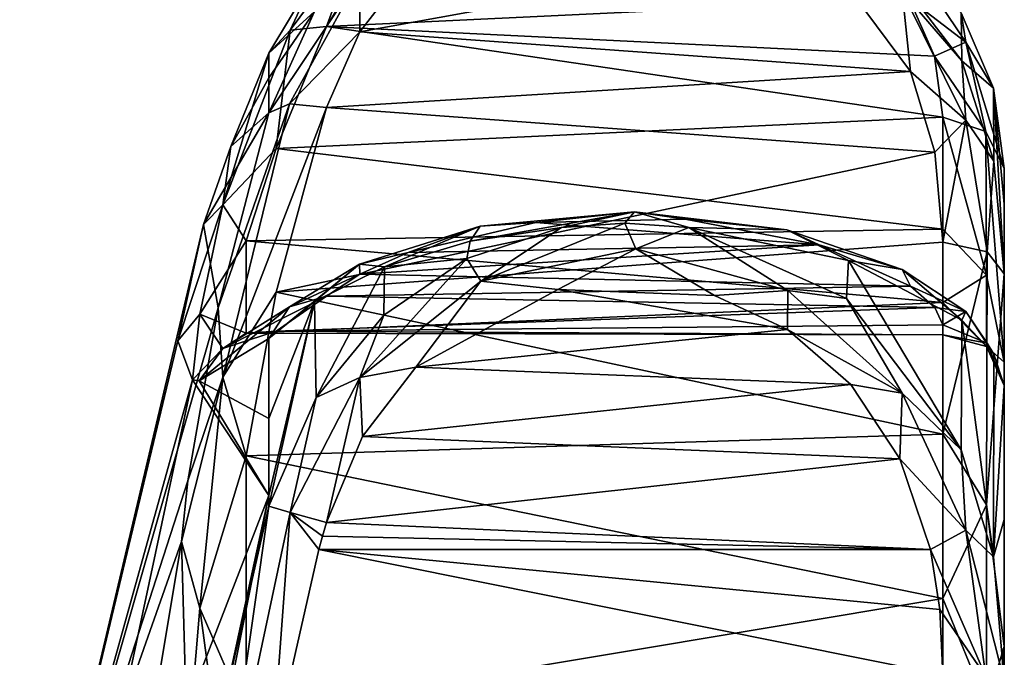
# Model space of a CAD drawing. Extents: x -207 to 207, y 0 to 988.
# Tile 122 of 144: x -96 to -84, y 697 to 705. Entities that reach past the tile are written whole.
import ezdxf

# ---------------------------------------------------------------- set-up
doc = ezdxf.new("R2010")
doc.units = 0
doc.header["$LTSCALE"] = 127.314815
for name, color, linetype in [('589', 7, 'CONTINUOUS'), ('590', 7, 'CONTINUOUS'), ('599', 7, 'CONTINUOUS'), ('600', 7, 'CONTINUOUS'), ('601', 7, 'CONTINUOUS'), ('602', 7, 'CONTINUOUS'), ('603', 7, 'CONTINUOUS'), ('604', 7, 'CONTINUOUS'), ('605', 7, 'CONTINUOUS'), ('606', 7, 'CONTINUOUS'), ('607', 7, 'CONTINUOUS'), ('611', 7, 'CONTINUOUS'), ('612', 7, 'CONTINUOUS'), ('613', 7, 'CONTINUOUS'), ('614', 7, 'CONTINUOUS'), ('615', 7, 'CONTINUOUS'), ('617', 7, 'CONTINUOUS'), ('618', 7, 'CONTINUOUS'), ('637', 7, 'CONTINUOUS'), ('638', 7, 'CONTINUOUS')]:
    doc.layers.add(name, color=color, linetype=linetype)

msp = doc.modelspace()

# ---------------------------------------------------------------- linework, layer by layer
at = {"layer": '589', "color": 7, "linetype": 'CONTINUOUS'}
for points in [[(-92.638, 704.66, -296.769), (-93.108, 703.498, -298.336), (-92.638, 704.351, -295.128), (-92.638, 704.66, -296.769)], [(-92.638, 704.351, -295.128), (-93.108, 703.498, -298.336), (-92.638, 703.917, -293.513), (-92.638, 704.351, -295.128)], [(-93.108, 703.498, -298.336), (-93.449, 702.528, -300), (-92.638, 703.917, -293.513), (-93.108, 703.498, -298.336)], [(-92.638, 703.917, -293.513), (-93.449, 702.528, -300), (-93.268, 701.496, -292.167), (-92.638, 703.917, -293.513)], [(-93.449, 702.528, -300), (-95.733, 692.883, -300), (-93.268, 701.496, -292.167), (-93.449, 702.528, -300)], [(-93.268, 701.496, -292.167), (-95.733, 692.883, -300), (-93.643, 699.345, -290.485), (-93.268, 701.496, -292.167)], [(-93.643, 699.345, -290.485), (-95.733, 692.883, -300), (-93.722, 698.592, -289.754), (-93.643, 699.345, -290.485)], [(-93.722, 698.592, -289.754), (-95.733, 692.883, -300), (-95.439, 688.282, -289.665), (-93.722, 698.592, -289.754)], [(-93.722, 698.592, -289.754), (-95.439, 688.282, -289.665), (-93.648, 695.937, -286.224), (-93.722, 698.592, -289.754)]]:
    msp.add_3dface(points, dxfattribs=at)
at = {"layer": '590', "color": 7, "linetype": 'CONTINUOUS'}
for points in [[(-95.733, 692.883, -300), (-93.449, 702.528, -300), (-93.77, 701.082, -303.9), (-95.733, 692.883, -300)], [(-93.584, 700.6, -307.427), (-95.733, 692.883, -300), (-93.77, 701.082, -303.9), (-93.584, 700.6, -307.427)], [(-92.638, 701.114, -312.309), (-92.638, 700.12, -313.658), (-93.501, 700.589, -308.106), (-92.638, 701.114, -312.309)], [(-95.438, 691.925, -307.434), (-95.733, 692.883, -300), (-93.584, 700.6, -307.427), (-95.438, 691.925, -307.434)], [(-95.438, 691.925, -307.434), (-93.584, 700.6, -307.427), (-92.638, 699.162, -314.778), (-95.438, 691.925, -307.434)], [(-92.638, 699.162, -314.778), (-93.584, 700.6, -307.427), (-93.501, 700.589, -308.106), (-92.638, 699.162, -314.778)], [(-92.638, 700.12, -313.658), (-92.638, 699.162, -314.778), (-93.501, 700.589, -308.106), (-92.638, 700.12, -313.658)], [(-94.237, 691.149, -314.774), (-95.438, 691.925, -307.434), (-92.638, 699.162, -314.778), (-94.237, 691.149, -314.774)], [(-94.237, 691.149, -314.774), (-92.638, 699.162, -314.778), (-93.269, 696.259, -315.082), (-94.237, 691.149, -314.774)], [(-93.269, 696.259, -315.082), (-92.638, 699.162, -314.778), (-92.638, 699.031, -314.92), (-93.269, 696.259, -315.082)]]:
    msp.add_3dface(points, dxfattribs=at)
at = {"layer": '599', "color": 7, "linetype": 'CONTINUOUS'}
for points in [[(-93.269, 696.259, -315.082), (-92.638, 699.031, -314.92), (-93.209, 695.016, -315.71), (-93.269, 696.259, -315.082)], [(-92.638, 699.031, -314.92), (-92.374, 698.951, -315.347), (-93.209, 695.016, -315.71), (-92.638, 699.031, -314.92)], [(-93.209, 695.016, -315.71), (-92.374, 698.951, -315.347), (-92.597, 695.932, -315.699), (-93.209, 695.016, -315.71)], [(-92.597, 695.932, -315.699), (-92.374, 698.951, -315.347), (-92.015, 698.491, -315.501), (-92.597, 695.932, -315.699)], [(-92.374, 698.951, -315.347), (-91.922, 698.825, -315.505), (-91.969, 698.658, -315.502), (-92.374, 698.951, -315.347)], [(-92.015, 698.491, -315.501), (-92.374, 698.951, -315.347), (-91.969, 698.658, -315.502), (-92.015, 698.491, -315.501)]]:
    msp.add_3dface(points, dxfattribs=at)
at = {"layer": '600', "color": 7, "linetype": 'CONTINUOUS'}
for points in [[(-88.078, 702.227, -315.805), (-90.002, 701.827, -315.716), (-88.213, 702.545, -315.587), (-88.078, 702.227, -315.805)], [(-88.213, 702.545, -315.587), (-90.002, 701.827, -315.716), (-89.003, 702.493, -315.545), (-88.213, 702.545, -315.587)], [(-87.419, 702.493, -315.545), (-88.078, 702.227, -315.805), (-88.213, 702.545, -315.587), (-87.419, 702.493, -315.545)], [(-89.003, 702.493, -315.545), (-90.002, 701.827, -315.716), (-90.179, 702.105, -315.448), (-89.003, 702.493, -315.545)], [(-86.191, 701.71, -315.692), (-88.078, 702.227, -315.805), (-87.419, 702.493, -315.545), (-86.191, 701.71, -315.692)], [(-85.462, 701.611, -315.334), (-86.191, 701.71, -315.692), (-87.419, 702.493, -315.545), (-85.462, 701.611, -315.334)], [(-90.002, 701.827, -315.716), (-88.078, 702.227, -315.805), (-89.046, 701.722, -315.817), (-90.002, 701.827, -315.716)], [(-89.046, 701.722, -315.817), (-88.078, 702.227, -315.805), (-87.102, 701.648, -315.803), (-89.046, 701.722, -315.817)], [(-88.078, 702.227, -315.805), (-86.191, 701.71, -315.692), (-87.102, 701.648, -315.803), (-88.078, 702.227, -315.805)], [(-90.002, 701.827, -315.716), (-91.508, 700.629, -315.505), (-90.179, 702.105, -315.448), (-90.002, 701.827, -315.716)], [(-90.179, 702.105, -315.448), (-91.508, 700.629, -315.505), (-91.207, 701.402, -315.289), (-90.179, 702.105, -315.448)], [(-91.508, 700.629, -315.505), (-90.002, 701.827, -315.716), (-90.813, 700.756, -315.656), (-91.508, 700.629, -315.505)], [(-90.813, 700.756, -315.656), (-90.002, 701.827, -315.716), (-89.046, 701.722, -315.817), (-90.813, 700.756, -315.656)], [(-87.102, 701.648, -315.803), (-86.191, 701.71, -315.692), (-86.193, 701.223, -315.727), (-87.102, 701.648, -315.803)], [(-86.191, 701.71, -315.692), (-84.767, 700.434, -315.478), (-86.193, 701.223, -315.727), (-86.191, 701.71, -315.692)], [(-84.767, 700.434, -315.478), (-86.191, 701.71, -315.692), (-85.462, 701.611, -315.334), (-84.767, 700.434, -315.478)], [(-84.036, 699.73, -315.001), (-84.767, 700.434, -315.478), (-85.462, 701.611, -315.334), (-84.036, 699.73, -315.001)], [(-91.207, 701.402, -315.289), (-91.508, 700.629, -315.505), (-92.049, 700.379, -315.098), (-91.207, 701.402, -315.289)], [(-86.193, 701.223, -315.727), (-84.767, 700.434, -315.478), (-85.406, 700.541, -315.628), (-86.193, 701.223, -315.727)], [(-91.475, 699.897, -315.561), (-91.508, 700.629, -315.505), (-90.813, 700.756, -315.656), (-91.475, 699.897, -315.561)], [(-91.922, 698.825, -315.505), (-92.374, 698.951, -315.347), (-91.508, 700.629, -315.505), (-91.922, 698.825, -315.505)], [(-91.508, 700.629, -315.505), (-92.374, 698.951, -315.347), (-92.049, 700.379, -315.098), (-91.508, 700.629, -315.505)], [(-91.922, 698.825, -315.505), (-91.508, 700.629, -315.505), (-91.475, 699.897, -315.561), (-91.922, 698.825, -315.505)], [(-85.406, 700.541, -315.628), (-84.767, 700.434, -315.478), (-84.799, 699.617, -315.539), (-85.406, 700.541, -315.628)], [(-92.374, 698.951, -315.347), (-92.638, 699.031, -314.92), (-92.049, 700.379, -315.098), (-92.374, 698.951, -315.347)], [(-84.767, 700.434, -315.478), (-83.978, 698.73, -315.332), (-84.799, 699.617, -315.539), (-84.767, 700.434, -315.478)], [(-83.978, 698.73, -315.332), (-84.767, 700.434, -315.478), (-84.036, 699.73, -315.001), (-83.978, 698.73, -315.332)], [(-83.634, 698.401, -314.865), (-83.978, 698.73, -315.332), (-84.036, 699.73, -315.001), (-83.634, 698.401, -314.865)], [(-84.799, 699.617, -315.539), (-83.978, 698.73, -315.332), (-84.417, 698.491, -315.501), (-84.799, 699.617, -315.539)], [(-83.978, 698.73, -315.332), (-83.731, 696.912, -315.36), (-84.417, 698.491, -315.501), (-83.978, 698.73, -315.332)], [(-83.731, 696.912, -315.36), (-83.978, 698.73, -315.332), (-83.5, 696.861, -314.816), (-83.731, 696.912, -315.36)], [(-83.5, 696.861, -314.816), (-83.978, 698.73, -315.332), (-83.634, 698.401, -314.865), (-83.5, 696.861, -314.816)], [(-84.417, 698.491, -315.501), (-83.731, 696.912, -315.36), (-84.3, 697.745, -315.518), (-84.417, 698.491, -315.501)], [(-84.262, 696.932, -315.574), (-84.3, 697.745, -315.518), (-83.731, 696.912, -315.36), (-84.262, 696.932, -315.574)]]:
    msp.add_3dface(points, dxfattribs=at)
at = {"layer": '601', "color": 7, "linetype": 'CONTINUOUS'}
for points in [[(-89.003, 702.493, -315.545), (-90.179, 702.105, -315.448), (-90.137, 702.322, -315.207), (-89.003, 702.493, -315.545)], [(-90.137, 702.322, -315.207), (-90.179, 702.105, -315.448), (-91.199, 702.005, -314.545), (-90.137, 702.322, -315.207)], [(-90.179, 702.105, -315.448), (-91.207, 701.402, -315.289), (-91.199, 702.005, -314.545), (-90.179, 702.105, -315.448)], [(-91.199, 702.005, -314.545), (-92.049, 700.379, -315.098), (-92.071, 701.573, -313.55), (-91.199, 702.005, -314.545)], [(-91.207, 701.402, -315.289), (-92.049, 700.379, -315.098), (-91.199, 702.005, -314.545), (-91.207, 701.402, -315.289)], [(-92.638, 699.162, -314.778), (-92.638, 700.12, -313.658), (-92.071, 701.573, -313.55), (-92.638, 699.162, -314.778)], [(-92.638, 699.031, -314.92), (-92.638, 699.162, -314.778), (-92.071, 701.573, -313.55), (-92.638, 699.031, -314.92)], [(-92.638, 700.12, -313.658), (-92.638, 701.114, -312.309), (-92.071, 701.573, -313.55), (-92.638, 700.12, -313.658)], [(-92.049, 700.379, -315.098), (-92.638, 699.031, -314.92), (-92.071, 701.573, -313.55), (-92.049, 700.379, -315.098)]]:
    msp.add_3dface(points, dxfattribs=at)
at = {"layer": '602', "color": 7, "linetype": 'CONTINUOUS'}
for points in [[(-89.003, 702.493, -315.545), (-90.137, 702.322, -315.207), (-88.094, 702.687, -315.228), (-89.003, 702.493, -315.545)], [(-88.094, 702.687, -315.228), (-90.137, 702.322, -315.207), (-90.013, 702.51, -314.854), (-88.094, 702.687, -315.228)], [(-88.094, 702.687, -315.228), (-90.013, 702.51, -314.854), (-89.319, 702.556, -314.664), (-88.094, 702.687, -315.228)], [(-87.467, 702.595, -314.751), (-88.094, 702.687, -315.228), (-89.319, 702.556, -314.664), (-87.467, 702.595, -314.751)], [(-88.213, 702.545, -315.587), (-89.003, 702.493, -315.545), (-88.094, 702.687, -315.228), (-88.213, 702.545, -315.587)], [(-87.419, 702.493, -315.545), (-88.213, 702.545, -315.587), (-88.094, 702.687, -315.228), (-87.419, 702.493, -315.545)], [(-86.201, 702.465, -314.754), (-87.419, 702.493, -315.545), (-88.094, 702.687, -315.228), (-86.201, 702.465, -314.754)], [(-86.201, 702.465, -314.754), (-88.094, 702.687, -315.228), (-87.467, 702.595, -314.751), (-86.201, 702.465, -314.754)], [(-89.319, 702.556, -314.664), (-90.013, 702.51, -314.854), (-90.907, 702.181, -313.738), (-89.319, 702.556, -314.664)], [(-85.8, 702.277, -313.991), (-86.201, 702.465, -314.754), (-87.467, 702.595, -314.751), (-85.8, 702.277, -313.991)], [(-90.013, 702.51, -314.854), (-91.199, 702.005, -314.545), (-91.513, 702.037, -313.731), (-90.013, 702.51, -314.854)], [(-90.013, 702.51, -314.854), (-91.513, 702.037, -313.731), (-90.907, 702.181, -313.738), (-90.013, 702.51, -314.854)], [(-90.137, 702.322, -315.207), (-91.199, 702.005, -314.545), (-90.013, 702.51, -314.854), (-90.137, 702.322, -315.207)], [(-85.436, 702.082, -314.713), (-87.419, 702.493, -315.545), (-86.201, 702.465, -314.754), (-85.436, 702.082, -314.713)], [(-84.77, 701.971, -313.555), (-85.436, 702.082, -314.713), (-86.201, 702.465, -314.754), (-84.77, 701.971, -313.555)], [(-84.77, 701.971, -313.555), (-86.201, 702.465, -314.754), (-85.8, 702.277, -313.991), (-84.77, 701.971, -313.555)], [(-90.907, 702.181, -313.738), (-91.513, 702.037, -313.731), (-91.508, 701.913, -312.957), (-90.907, 702.181, -313.738)], [(-84.664, 701.762, -312.447), (-84.77, 701.971, -313.555), (-85.8, 702.277, -313.991), (-84.664, 701.762, -312.447)], [(-84.027, 701.341, -312.953), (-85.436, 702.082, -314.713), (-84.77, 701.971, -313.555), (-84.027, 701.341, -312.953)], [(-92.071, 701.573, -313.55), (-92.638, 701.114, -312.309), (-91.513, 702.037, -313.731), (-92.071, 701.573, -313.55)], [(-91.513, 702.037, -313.731), (-92.638, 701.114, -312.309), (-92.38, 701.507, -312.139), (-91.513, 702.037, -313.731)], [(-91.513, 702.037, -313.731), (-92.38, 701.507, -312.139), (-91.508, 701.913, -312.957), (-91.513, 702.037, -313.731)], [(-91.199, 702.005, -314.545), (-92.071, 701.573, -313.55), (-91.513, 702.037, -313.731), (-91.199, 702.005, -314.545)], [(-83.979, 701.448, -311.923), (-84.027, 701.341, -312.953), (-84.77, 701.971, -313.555), (-83.979, 701.448, -311.923)], [(-83.979, 701.448, -311.923), (-84.77, 701.971, -313.555), (-84.664, 701.762, -312.447), (-83.979, 701.448, -311.923)], [(-92.38, 701.507, -312.139), (-91.922, 701.637, -311.978), (-91.508, 701.913, -312.957), (-92.38, 701.507, -312.139)], [(-84.362, 701.499, -311.379), (-83.979, 701.448, -311.923), (-84.664, 701.762, -312.447), (-84.362, 701.499, -311.379)], [(-84.262, 701.284, -310.117), (-83.979, 701.448, -311.923), (-84.362, 701.499, -311.379), (-84.262, 701.284, -310.117)], [(-83.715, 701.055, -310.147), (-83.979, 701.448, -311.923), (-84.262, 701.284, -310.117), (-83.715, 701.055, -310.147)], [(-83.632, 700.917, -311.698), (-84.027, 701.341, -312.953), (-83.979, 701.448, -311.923), (-83.632, 700.917, -311.698)], [(-83.715, 701.055, -310.147), (-83.632, 700.917, -311.698), (-83.979, 701.448, -311.923), (-83.715, 701.055, -310.147)], [(-83.5, 700.529, -310.217), (-83.632, 700.917, -311.698), (-83.715, 701.055, -310.147), (-83.5, 700.529, -310.217)]]:
    msp.add_3dface(points, dxfattribs=at)
at = {"layer": '603', "color": 7, "linetype": 'CONTINUOUS'}
for points in [[(-92.374, 704.944, -297.098), (-91.922, 704.989, -297.294), (-92.547, 703.474, -299.442), (-92.374, 704.944, -297.098)], [(-92.638, 704.66, -296.769), (-92.374, 704.944, -297.098), (-93.209, 702.774, -300.401), (-92.638, 704.66, -296.769)], [(-93.209, 702.774, -300.401), (-92.374, 704.944, -297.098), (-92.547, 703.474, -299.442), (-93.209, 702.774, -300.401)], [(-93.108, 703.498, -298.336), (-92.638, 704.66, -296.769), (-93.209, 702.774, -300.401), (-93.108, 703.498, -298.336)], [(-93.449, 702.528, -300), (-93.108, 703.498, -298.336), (-93.209, 702.774, -300.401), (-93.449, 702.528, -300)], [(-92.918, 702.325, -301.777), (-93.209, 702.774, -300.401), (-92.547, 703.474, -299.442), (-92.918, 702.325, -301.777)], [(-93.77, 701.082, -303.9), (-93.449, 702.528, -300), (-93.209, 702.774, -300.401), (-93.77, 701.082, -303.9)], [(-93.77, 701.082, -303.9), (-93.209, 702.774, -300.401), (-93.496, 701.415, -304.195), (-93.77, 701.082, -303.9)], [(-93.496, 701.415, -304.195), (-93.209, 702.774, -300.401), (-92.918, 702.325, -301.777), (-93.496, 701.415, -304.195)], [(-92.917, 701.181, -306.803), (-93.496, 701.415, -304.195), (-92.918, 702.325, -301.777), (-92.917, 701.181, -306.803)], [(-91.922, 701.637, -311.978), (-92.38, 701.507, -312.139), (-93.21, 700.99, -308.207), (-91.922, 701.637, -311.978)], [(-91.922, 701.637, -311.978), (-93.21, 700.99, -308.207), (-92.547, 701.204, -309.386), (-91.922, 701.637, -311.978)], [(-92.638, 701.114, -312.309), (-93.501, 700.589, -308.106), (-92.38, 701.507, -312.139), (-92.638, 701.114, -312.309)], [(-92.38, 701.507, -312.139), (-93.501, 700.589, -308.106), (-93.21, 700.99, -308.207), (-92.38, 701.507, -312.139)], [(-93.584, 700.6, -307.427), (-93.77, 701.082, -303.9), (-93.496, 701.415, -304.195), (-93.584, 700.6, -307.427)], [(-93.584, 700.6, -307.427), (-93.496, 701.415, -304.195), (-93.21, 700.99, -308.207), (-93.584, 700.6, -307.427)], [(-93.21, 700.99, -308.207), (-93.496, 701.415, -304.195), (-92.917, 701.181, -306.803), (-93.21, 700.99, -308.207)], [(-92.547, 701.204, -309.386), (-93.21, 700.99, -308.207), (-92.917, 701.181, -306.803), (-92.547, 701.204, -309.386)], [(-93.501, 700.589, -308.106), (-93.584, 700.6, -307.427), (-93.21, 700.99, -308.207), (-93.501, 700.589, -308.106)]]:
    msp.add_3dface(points, dxfattribs=at)
at = {"layer": '604', "color": 7, "linetype": 'CONTINUOUS'}
for points in [[(-91.922, 704.989, -297.294), (-92.374, 704.944, -297.098), (-91.508, 706.113, -295.884), (-91.922, 704.989, -297.294)], [(-91.508, 706.113, -295.884), (-92.374, 704.944, -297.098), (-92.049, 705.639, -295.826), (-91.508, 706.113, -295.884)], [(-91.922, 704.989, -297.294), (-91.508, 706.113, -295.884), (-91.509, 705.66, -296.535), (-91.922, 704.989, -297.294)], [(-83.978, 704.794, -297.261), (-84.767, 705.971, -296.02), (-84.036, 705.16, -296.273), (-83.978, 704.794, -297.261)], [(-84.767, 705.971, -296.02), (-83.978, 704.794, -297.261), (-84.683, 705.336, -296.889), (-84.767, 705.971, -296.02)], [(-92.374, 704.944, -297.098), (-92.638, 704.66, -296.769), (-92.049, 705.639, -295.826), (-92.374, 704.944, -297.098)], [(-84.683, 705.336, -296.889), (-83.978, 704.794, -297.261), (-84.367, 704.621, -297.753), (-84.683, 705.336, -296.889)], [(-83.634, 704.225, -297.228), (-83.978, 704.794, -297.261), (-84.036, 705.16, -296.273), (-83.634, 704.225, -297.228)], [(-83.978, 704.794, -297.261), (-83.731, 703.683, -298.7), (-84.367, 704.621, -297.753), (-83.978, 704.794, -297.261)], [(-83.731, 703.683, -298.7), (-83.978, 704.794, -297.261), (-83.5, 703.226, -298.401), (-83.731, 703.683, -298.7)], [(-83.5, 703.226, -298.401), (-83.978, 704.794, -297.261), (-83.634, 704.225, -297.228), (-83.5, 703.226, -298.401)], [(-84.262, 703.863, -298.818), (-84.367, 704.621, -297.753), (-83.731, 703.683, -298.7), (-84.262, 703.863, -298.818)]]:
    msp.add_3dface(points, dxfattribs=at)
at = {"layer": '605', "color": 7, "linetype": 'CONTINUOUS'}
for points in [[(-92.049, 705.639, -295.826), (-92.638, 704.66, -296.769), (-92.071, 705.174, -293.927), (-92.049, 705.639, -295.826)], [(-92.638, 704.66, -296.769), (-92.638, 704.351, -295.128), (-92.071, 705.174, -293.927), (-92.638, 704.66, -296.769)], [(-92.638, 704.351, -295.128), (-92.638, 703.917, -293.513), (-92.071, 705.174, -293.927), (-92.638, 704.351, -295.128)]]:
    msp.add_3dface(points, dxfattribs=at)
at = {"layer": '606', "color": 7, "linetype": 'CONTINUOUS'}
for points in [[(-84.027, 704.562, -293.737), (-85.436, 706.401, -294.255), (-84.77, 705.426, -293.62), (-84.027, 704.562, -293.737)], [(-84.664, 704.429, -293.092), (-84.77, 705.426, -293.62), (-85.8, 705.958, -293.652), (-84.664, 704.429, -293.092)], [(-92.071, 705.174, -293.927), (-92.638, 703.917, -293.513), (-91.513, 705.605, -293.678), (-92.071, 705.174, -293.927)], [(-91.513, 705.605, -293.678), (-92.638, 703.917, -293.513), (-92.38, 704.029, -293.099), (-91.513, 705.605, -293.678)], [(-91.513, 705.605, -293.678), (-92.38, 704.029, -293.099), (-91.508, 704.922, -293.291), (-91.513, 705.605, -293.678)], [(-90.907, 705.7, -293.569), (-91.513, 705.605, -293.678), (-91.508, 704.922, -293.291), (-90.907, 705.7, -293.569)], [(-83.979, 703.824, -293.011), (-84.027, 704.562, -293.737), (-84.77, 705.426, -293.62), (-83.979, 703.824, -293.011)], [(-83.979, 703.824, -293.011), (-84.77, 705.426, -293.62), (-84.664, 704.429, -293.092), (-83.979, 703.824, -293.011)], [(-92.38, 704.029, -293.099), (-91.922, 703.985, -292.897), (-91.508, 704.922, -293.291), (-92.38, 704.029, -293.099)], [(-83.632, 703.317, -293.285), (-84.027, 704.562, -293.737), (-83.979, 703.824, -293.011), (-83.632, 703.317, -293.285)], [(-84.362, 703.43, -292.631), (-83.979, 703.824, -293.011), (-84.664, 704.429, -293.092), (-84.362, 703.43, -292.631)], [(-84.262, 702.31, -292.013), (-83.979, 703.824, -293.011), (-84.362, 703.43, -292.631), (-84.262, 702.31, -292.013)], [(-83.715, 702.19, -292.211), (-83.979, 703.824, -293.011), (-84.262, 702.31, -292.013), (-83.715, 702.19, -292.211)], [(-83.715, 702.19, -292.211), (-83.632, 703.317, -293.285), (-83.979, 703.824, -293.011), (-83.715, 702.19, -292.211)], [(-83.5, 701.917, -292.665), (-83.632, 703.317, -293.285), (-83.715, 702.19, -292.211), (-83.5, 701.917, -292.665)]]:
    msp.add_3dface(points, dxfattribs=at)
at = {"layer": '607', "color": 7, "linetype": 'CONTINUOUS'}
for points in [[(-92.638, 703.917, -293.513), (-93.268, 701.496, -292.167), (-92.38, 704.029, -293.099), (-92.638, 703.917, -293.513)], [(-92.38, 704.029, -293.099), (-93.268, 701.496, -292.167), (-93.21, 700.633, -291.052), (-92.38, 704.029, -293.099)], [(-91.922, 703.985, -292.897), (-92.38, 704.029, -293.099), (-93.21, 700.633, -291.052), (-91.922, 703.985, -292.897)], [(-91.922, 703.985, -292.897), (-93.21, 700.633, -291.052), (-92.547, 701.689, -291.619), (-91.922, 703.985, -292.897)], [(-92.547, 701.689, -291.619), (-93.21, 700.633, -291.052), (-92.917, 699.654, -290.027), (-92.547, 701.689, -291.619)], [(-93.268, 701.496, -292.167), (-93.643, 699.345, -290.485), (-93.21, 700.633, -291.052), (-93.268, 701.496, -292.167)], [(-93.643, 699.345, -290.485), (-93.722, 698.592, -289.754), (-93.21, 700.633, -291.052), (-93.643, 699.345, -290.485)], [(-93.722, 698.592, -289.754), (-93.496, 697.762, -288.218), (-93.21, 700.633, -291.052), (-93.722, 698.592, -289.754)], [(-93.21, 700.633, -291.052), (-93.496, 697.762, -288.218), (-92.917, 699.654, -290.027), (-93.21, 700.633, -291.052)], [(-92.917, 699.654, -290.027), (-93.496, 697.762, -288.218), (-92.918, 696.439, -285.999), (-92.917, 699.654, -290.027)], [(-93.722, 698.592, -289.754), (-93.648, 695.937, -286.224), (-93.496, 697.762, -288.218), (-93.722, 698.592, -289.754)], [(-93.648, 695.937, -286.224), (-93.209, 695.642, -284.79), (-93.496, 697.762, -288.218), (-93.648, 695.937, -286.224)], [(-93.496, 697.762, -288.218), (-93.209, 695.642, -284.79), (-92.918, 696.439, -285.999), (-93.496, 697.762, -288.218)]]:
    msp.add_3dface(points, dxfattribs=at)
at = {"layer": '611', "color": 7, "linetype": 'CONTINUOUS'}
for points in [[(-83.5, 701.917, -292.665), (-83.5, 703.226, -298.401), (-83.5, 702.78, -295.485), (-83.5, 701.917, -292.665)], [(-83.5, 703.226, -298.401), (-83.5, 701.917, -292.665), (-83.5, 700.817, -304.067), (-83.5, 703.226, -298.401)], [(-83.5, 700.817, -304.067), (-83.5, 701.917, -292.665), (-83.5, 697.288, -288.606), (-83.5, 700.817, -304.067)], [(-83.5, 700.529, -310.217), (-83.5, 700.817, -304.067), (-83.5, 697.288, -288.606), (-83.5, 700.529, -310.217)], [(-83.5, 698.862, -312.65), (-83.5, 700.529, -310.217), (-83.5, 697.288, -288.606), (-83.5, 698.862, -312.65)], [(-83.5, 696.861, -314.816), (-83.5, 698.862, -312.65), (-83.5, 697.015, -299.985), (-83.5, 696.861, -314.816)], [(-83.5, 698.862, -312.65), (-83.5, 697.288, -288.606), (-83.5, 697.015, -299.985), (-83.5, 698.862, -312.65)], [(-83.5, 697.288, -288.606), (-83.5, 694.36, -283.19), (-83.5, 697.015, -299.985), (-83.5, 697.288, -288.606)]]:
    msp.add_3dface(points, dxfattribs=at)
at = {"layer": '612', "color": 7, "linetype": 'CONTINUOUS'}
for points in [[(-84.036, 705.16, -296.273), (-85.436, 706.401, -294.255), (-84.027, 704.562, -293.737), (-84.036, 705.16, -296.273)], [(-83.634, 704.225, -297.228), (-84.036, 705.16, -296.273), (-84.027, 704.562, -293.737), (-83.634, 704.225, -297.228)], [(-83.634, 704.225, -297.228), (-84.027, 704.562, -293.737), (-83.632, 703.317, -293.285), (-83.634, 704.225, -297.228)], [(-83.5, 703.226, -298.401), (-83.634, 704.225, -297.228), (-83.5, 702.78, -295.485), (-83.5, 703.226, -298.401)], [(-83.634, 704.225, -297.228), (-83.632, 703.317, -293.285), (-83.5, 701.917, -292.665), (-83.634, 704.225, -297.228)], [(-83.634, 704.225, -297.228), (-83.5, 701.917, -292.665), (-83.5, 702.78, -295.485), (-83.634, 704.225, -297.228)]]:
    msp.add_3dface(points, dxfattribs=at)
at = {"layer": '613', "color": 7, "linetype": 'CONTINUOUS'}
for points in [[(-84.262, 703.863, -298.818), (-83.731, 703.683, -298.7), (-83.723, 701.901, -302.268), (-84.262, 703.863, -298.818)], [(-84.262, 703.863, -298.818), (-83.723, 701.901, -302.268), (-84.262, 702.47, -301.424), (-84.262, 703.863, -298.818)], [(-83.731, 703.683, -298.7), (-83.5, 703.226, -298.401), (-83.5, 700.817, -304.067), (-83.731, 703.683, -298.7)], [(-83.731, 703.683, -298.7), (-83.5, 700.817, -304.067), (-83.723, 701.901, -302.268), (-83.731, 703.683, -298.7)], [(-84.262, 702.47, -301.424), (-83.723, 701.901, -302.268), (-84.262, 701.56, -304.236), (-84.262, 702.47, -301.424)], [(-83.723, 701.901, -302.268), (-83.723, 701.014, -306.157), (-84.262, 701.56, -304.236), (-83.723, 701.901, -302.268)], [(-83.723, 701.901, -302.268), (-83.5, 700.817, -304.067), (-83.723, 701.014, -306.157), (-83.723, 701.901, -302.268)], [(-84.262, 701.56, -304.236), (-83.723, 701.014, -306.157), (-84.262, 701.16, -307.164), (-84.262, 701.56, -304.236)], [(-83.715, 701.055, -310.147), (-84.262, 701.284, -310.117), (-84.262, 701.16, -307.164), (-83.715, 701.055, -310.147)], [(-83.723, 701.014, -306.157), (-83.715, 701.055, -310.147), (-84.262, 701.16, -307.164), (-83.723, 701.014, -306.157)], [(-83.5, 700.529, -310.217), (-83.715, 701.055, -310.147), (-83.723, 701.014, -306.157), (-83.5, 700.529, -310.217)], [(-83.5, 700.817, -304.067), (-83.5, 700.529, -310.217), (-83.723, 701.014, -306.157), (-83.5, 700.817, -304.067)]]:
    msp.add_3dface(points, dxfattribs=at)
at = {"layer": '614', "color": 7, "linetype": 'CONTINUOUS'}
for points in [[(-91.922, 704.989, -297.294), (-91.509, 705.66, -296.535), (-84.683, 705.336, -296.889), (-91.922, 704.989, -297.294)], [(-91.922, 704.989, -297.294), (-84.683, 705.336, -296.889), (-84.367, 704.621, -297.753), (-91.922, 704.989, -297.294)], [(-92.547, 703.474, -299.442), (-91.922, 704.989, -297.294), (-84.262, 703.863, -298.818), (-92.547, 703.474, -299.442)], [(-91.922, 704.989, -297.294), (-84.367, 704.621, -297.753), (-84.262, 703.863, -298.818), (-91.922, 704.989, -297.294)], [(-92.547, 703.474, -299.442), (-84.262, 703.863, -298.818), (-84.262, 702.47, -301.424), (-92.547, 703.474, -299.442)], [(-92.918, 702.325, -301.777), (-92.547, 703.474, -299.442), (-84.262, 702.47, -301.424), (-92.918, 702.325, -301.777)], [(-85.8, 702.277, -313.991), (-89.319, 702.556, -314.664), (-90.907, 702.181, -313.738), (-85.8, 702.277, -313.991)], [(-85.8, 702.277, -313.991), (-87.467, 702.595, -314.751), (-89.319, 702.556, -314.664), (-85.8, 702.277, -313.991)], [(-92.918, 702.325, -301.777), (-84.262, 702.47, -301.424), (-84.262, 701.56, -304.236), (-92.918, 702.325, -301.777)], [(-92.917, 701.181, -306.803), (-92.918, 702.325, -301.777), (-84.262, 701.56, -304.236), (-92.917, 701.181, -306.803)], [(-84.664, 701.762, -312.447), (-85.8, 702.277, -313.991), (-91.508, 701.913, -312.957), (-84.664, 701.762, -312.447)], [(-85.8, 702.277, -313.991), (-90.907, 702.181, -313.738), (-91.508, 701.913, -312.957), (-85.8, 702.277, -313.991)], [(-91.922, 701.637, -311.978), (-84.664, 701.762, -312.447), (-91.508, 701.913, -312.957), (-91.922, 701.637, -311.978)], [(-91.922, 701.637, -311.978), (-84.362, 701.499, -311.379), (-84.664, 701.762, -312.447), (-91.922, 701.637, -311.978)], [(-92.917, 701.181, -306.803), (-84.262, 701.56, -304.236), (-84.262, 701.16, -307.164), (-92.917, 701.181, -306.803)], [(-84.362, 701.499, -311.379), (-91.922, 701.637, -311.978), (-92.547, 701.204, -309.386), (-84.362, 701.499, -311.379)], [(-84.262, 701.284, -310.117), (-84.362, 701.499, -311.379), (-92.547, 701.204, -309.386), (-84.262, 701.284, -310.117)], [(-92.547, 701.204, -309.386), (-92.917, 701.181, -306.803), (-84.262, 701.16, -307.164), (-92.547, 701.204, -309.386)], [(-84.262, 701.284, -310.117), (-92.547, 701.204, -309.386), (-84.262, 701.16, -307.164), (-84.262, 701.284, -310.117)]]:
    msp.add_3dface(points, dxfattribs=at)
at = {"layer": '615', "color": 7, "linetype": 'CONTINUOUS'}
for points in [[(-85.462, 701.611, -315.334), (-87.419, 702.493, -315.545), (-85.436, 702.082, -314.713), (-85.462, 701.611, -315.334)], [(-84.036, 699.73, -315.001), (-85.462, 701.611, -315.334), (-85.436, 702.082, -314.713), (-84.036, 699.73, -315.001)], [(-84.036, 699.73, -315.001), (-85.436, 702.082, -314.713), (-84.027, 701.341, -312.953), (-84.036, 699.73, -315.001)], [(-83.634, 698.401, -314.865), (-84.036, 699.73, -315.001), (-84.027, 701.341, -312.953), (-83.634, 698.401, -314.865)], [(-83.634, 698.401, -314.865), (-84.027, 701.341, -312.953), (-83.632, 700.917, -311.698), (-83.634, 698.401, -314.865)], [(-83.634, 698.401, -314.865), (-83.632, 700.917, -311.698), (-83.5, 700.529, -310.217), (-83.634, 698.401, -314.865)], [(-83.634, 698.401, -314.865), (-83.5, 700.529, -310.217), (-83.5, 698.862, -312.65), (-83.634, 698.401, -314.865)], [(-83.5, 696.861, -314.816), (-83.634, 698.401, -314.865), (-83.5, 698.862, -312.65), (-83.5, 696.861, -314.816)]]:
    msp.add_3dface(points, dxfattribs=at)
at = {"layer": '617', "color": 7, "linetype": 'CONTINUOUS'}
for points in [[(-92.597, 695.932, -315.699), (-92.015, 698.491, -315.501), (-84.262, 696.932, -315.574), (-92.597, 695.932, -315.699)], [(-92.015, 698.491, -315.501), (-84.417, 698.491, -315.501), (-84.3, 697.745, -315.518), (-92.015, 698.491, -315.501)], [(-92.015, 698.491, -315.501), (-84.3, 697.745, -315.518), (-84.262, 696.932, -315.574), (-92.015, 698.491, -315.501)]]:
    msp.add_3dface(points, dxfattribs=at)
at = {"layer": '618', "color": 7, "linetype": 'CONTINUOUS'}
for points in [[(-90.813, 700.756, -315.656), (-89.046, 701.722, -315.817), (-86.193, 701.223, -315.727), (-90.813, 700.756, -315.656)], [(-89.046, 701.722, -315.817), (-87.102, 701.648, -315.803), (-86.193, 701.223, -315.727), (-89.046, 701.722, -315.817)], [(-90.813, 700.756, -315.656), (-86.193, 701.223, -315.727), (-85.406, 700.541, -315.628), (-90.813, 700.756, -315.656)], [(-91.475, 699.897, -315.561), (-90.813, 700.756, -315.656), (-85.406, 700.541, -315.628), (-91.475, 699.897, -315.561)], [(-91.475, 699.897, -315.561), (-85.406, 700.541, -315.628), (-84.799, 699.617, -315.539), (-91.475, 699.897, -315.561)], [(-91.922, 698.825, -315.505), (-91.475, 699.897, -315.561), (-84.799, 699.617, -315.539), (-91.922, 698.825, -315.505)], [(-91.922, 698.825, -315.505), (-84.799, 699.617, -315.539), (-84.417, 698.491, -315.501), (-91.922, 698.825, -315.505)], [(-91.969, 698.658, -315.502), (-91.922, 698.825, -315.505), (-84.417, 698.491, -315.501), (-91.969, 698.658, -315.502)], [(-92.015, 698.491, -315.501), (-91.969, 698.658, -315.502), (-84.417, 698.491, -315.501), (-92.015, 698.491, -315.501)]]:
    msp.add_3dface(points, dxfattribs=at)
at = {"layer": '637', "color": 7, "linetype": 'CONTINUOUS'}
for points in [[(-83.715, 702.19, -292.211), (-84.262, 702.31, -292.013), (-84.262, 699.924, -290.269), (-83.715, 702.19, -292.211)], [(-83.723, 699.045, -289.756), (-83.715, 702.19, -292.211), (-84.262, 699.924, -290.269), (-83.723, 699.045, -289.756)], [(-83.5, 701.917, -292.665), (-83.715, 702.19, -292.211), (-83.723, 699.045, -289.756), (-83.5, 701.917, -292.665)], [(-83.5, 697.288, -288.606), (-83.5, 701.917, -292.665), (-83.723, 699.045, -289.756), (-83.5, 697.288, -288.606)], [(-84.262, 697.884, -288.131), (-83.723, 699.045, -289.756), (-84.262, 699.924, -290.269), (-84.262, 697.884, -288.131)], [(-83.723, 696.558, -286.637), (-83.723, 699.045, -289.756), (-84.262, 697.884, -288.131), (-83.723, 696.558, -286.637)], [(-83.723, 696.558, -286.637), (-83.5, 697.288, -288.606), (-83.723, 699.045, -289.756), (-83.723, 696.558, -286.637)], [(-84.262, 696.253, -285.666), (-83.723, 696.558, -286.637), (-84.262, 697.884, -288.131), (-84.262, 696.253, -285.666)], [(-83.731, 694.879, -283.019), (-83.5, 694.36, -283.19), (-83.5, 697.288, -288.606), (-83.731, 694.879, -283.019)], [(-83.731, 694.879, -283.019), (-83.5, 697.288, -288.606), (-83.723, 696.558, -286.637), (-83.731, 694.879, -283.019)]]:
    msp.add_3dface(points, dxfattribs=at)
at = {"layer": '638', "color": 7, "linetype": 'CONTINUOUS'}
for points in [[(-84.664, 704.429, -293.092), (-85.8, 705.958, -293.652), (-91.508, 704.922, -293.291), (-84.664, 704.429, -293.092)], [(-85.8, 705.958, -293.652), (-90.907, 705.7, -293.569), (-91.508, 704.922, -293.291), (-85.8, 705.958, -293.652)], [(-91.922, 703.985, -292.897), (-84.664, 704.429, -293.092), (-91.508, 704.922, -293.291), (-91.922, 703.985, -292.897)], [(-91.922, 703.985, -292.897), (-84.362, 703.43, -292.631), (-84.664, 704.429, -293.092), (-91.922, 703.985, -292.897)], [(-84.362, 703.43, -292.631), (-91.922, 703.985, -292.897), (-92.547, 701.689, -291.619), (-84.362, 703.43, -292.631)], [(-84.262, 702.31, -292.013), (-84.362, 703.43, -292.631), (-92.547, 701.689, -291.619), (-84.262, 702.31, -292.013)], [(-84.262, 702.31, -292.013), (-92.547, 701.689, -291.619), (-84.262, 699.924, -290.269), (-84.262, 702.31, -292.013)], [(-92.547, 701.689, -291.619), (-92.917, 699.654, -290.027), (-84.262, 699.924, -290.269), (-92.547, 701.689, -291.619)], [(-92.917, 699.654, -290.027), (-84.262, 697.884, -288.131), (-84.262, 699.924, -290.269), (-92.917, 699.654, -290.027)], [(-92.917, 699.654, -290.027), (-92.918, 696.439, -285.999), (-84.262, 697.884, -288.131), (-92.917, 699.654, -290.027)], [(-92.918, 696.439, -285.999), (-84.262, 696.253, -285.666), (-84.262, 697.884, -288.131), (-92.918, 696.439, -285.999)]]:
    msp.add_3dface(points, dxfattribs=at)

doc.saveas('drawing.dxf')
